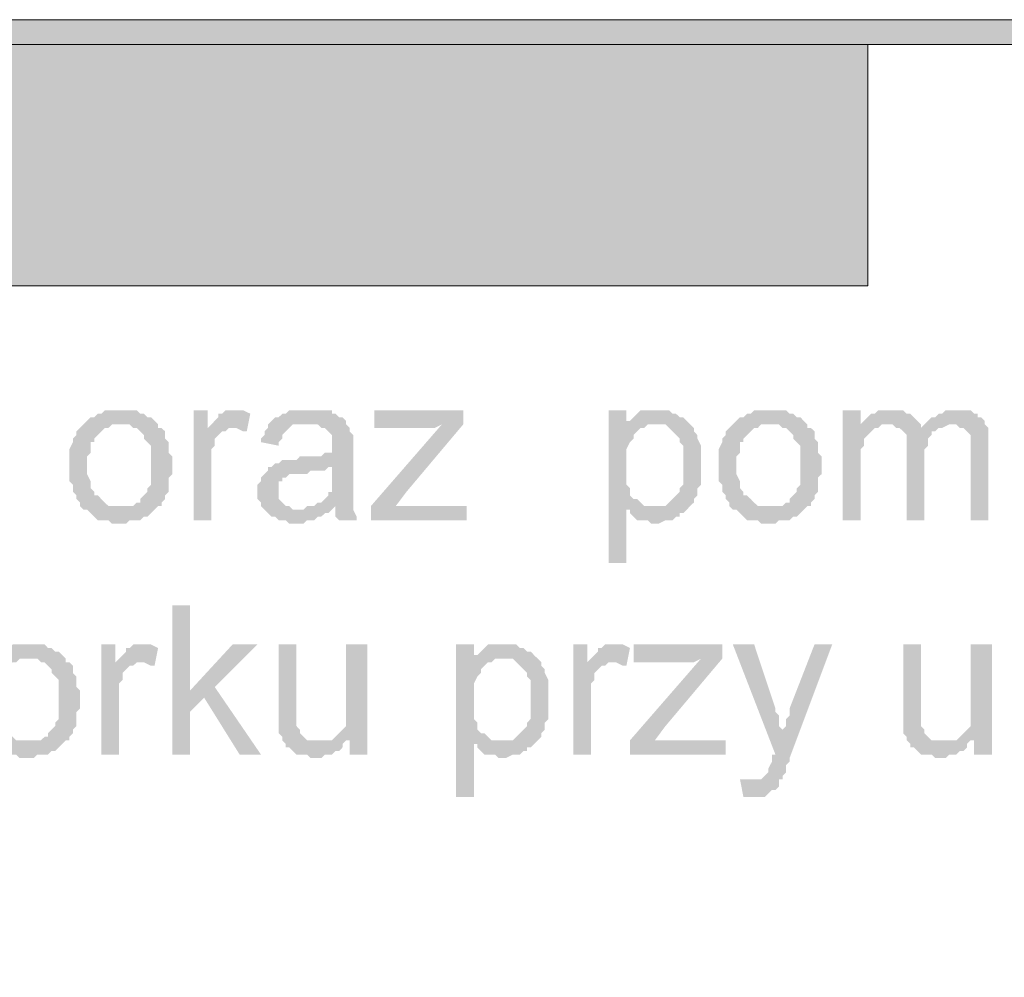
# Model space of a CAD drawing. Header units: millimetres. Extents: x -1147 to 4913, y -2332 to 921.
# Tile 92 of 119: x 4262 to 4321, y -2011 to -1954. Entities that reach past the tile are written whole.
import ezdxf

# ---------------------------------------------------------------- set-up
doc = ezdxf.new("R2010")
doc.units = ezdxf.units.MM
doc.header["$LTSCALE"] = 0.2
doc.layers.add('C00-00-00', color=7, linetype='Continuous')
doc.layers.add('CF7-FB-F5', color=7, linetype='Continuous', true_color=0xf7fbf5)

msp = doc.modelspace()

# ---------------------------------------------------------------- hatches: boundary and pattern name
at = {"layer": 'C00-00-00'}
h = msp.add_hatch(color=256, dxfattribs=at)
h.dxf.hatch_style = 2
h.paths.add_polyline_path([(4061.847, -1954.314), (4061.847, -1955.795), (4876.764, -1955.795)])
h = msp.add_hatch(color=256, dxfattribs=at)
h.dxf.hatch_style = 2
h.paths.add_polyline_path([(4061.847, -1954.314), (4876.764, -1954.314), (4876.764, -1955.795)])
h = msp.add_hatch(color=256, dxfattribs=at)
h.dxf.hatch_style = 2
h.paths.add_polyline_path([(4063.328, -1955.795), (4063.328, -1970.188), (4312.885, -1970.188)])
h = msp.add_hatch(color=256, dxfattribs=at)
h.dxf.hatch_style = 2
h.paths.add_polyline_path([(4063.328, -1955.795), (4312.885, -1955.795), (4312.885, -1970.188)])
h = msp.add_hatch(color=256, dxfattribs=at)
h.dxf.hatch_style = 2
h.paths.add_polyline_path([(4268.221, -1977.596), (4267.374, -1977.596), (4267.162, -1977.808), (4266.953, -1977.808), (4266.74, -1978.019), (4266.528, -1978.019), (4266.315, -1978.232), (4266.106, -1978.443), (4268.859, -1978.443), (4269.068, -1978.655), (4269.28, -1978.655), (4269.493, -1978.866), (4269.706, -1979.079), (4269.706, -1979.289), (4269.914, -1979.502), (4270.127, -1979.713), (4270.127, -1980.983), (4270.127, -1982.041), (4269.914, -1982.253), (4269.914, -1982.465), (4269.706, -1982.677), (4269.493, -1982.888), (4269.493, -1983.101), (4269.28, -1983.101), (4269.068, -1983.311), (4268.221, -1983.311), (4266.106, -1983.524), (4266.315, -1983.524), (4266.528, -1983.735), (4266.74, -1983.947), (4266.953, -1984.158), (4267.587, -1984.158), (4267.8, -1984.369), (4268.646, -1984.369), (4268.859, -1984.158), (4269.493, -1984.158), (4269.706, -1983.947), (4269.914, -1983.947), (4270.127, -1983.735), (4270.34, -1983.524), (4270.553, -1983.311), (4270.761, -1983.311), (4270.761, -1983.101), (4270.974, -1982.888), (4270.974, -1982.677), (4271.187, -1982.465), (4271.187, -1981.618), (4271.399, -1981.407), (4271.399, -1980.349), (4271.187, -1980.137), (4271.187, -1979.502), (4270.974, -1979.289), (4270.974, -1978.866), (4270.761, -1978.655), (4270.553, -1978.655), (4270.553, -1978.443), (4270.34, -1978.232), (4270.127, -1978.019), (4269.914, -1978.019), (4269.706, -1977.808), (4269.493, -1977.808), (4269.28, -1977.596), (4268.646, -1977.596)])
h = msp.add_hatch(color=256, dxfattribs=at)
h.dxf.hatch_style = 2
h.paths.add_polyline_path([(4273.514, -1977.596), (4272.667, -1977.596), (4272.667, -1984.158), (4273.727, -1984.158), (4273.727, -1980.771), (4273.727, -1979.926), (4273.935, -1979.713), (4273.935, -1979.502), (4273.935, -1979.289), (4274.148, -1979.079), (4274.361, -1978.866), (4274.574, -1978.866), (4274.782, -1978.655), (4274.995, -1978.655), (4273.514, -1978.655)])
h = msp.add_hatch(color=256, dxfattribs=at)
h.dxf.hatch_style = 2
h.paths.add_polyline_path([(4274.995, -1977.596), (4274.574, -1977.596), (4274.361, -1977.808), (4274.148, -1977.808), (4274.148, -1978.019), (4273.935, -1978.232), (4273.727, -1978.443), (4273.514, -1978.655), (4275.208, -1978.655), (4275.629, -1978.866), (4275.842, -1978.866), (4276.054, -1977.808), (4275.629, -1977.596), (4275.208, -1977.596)])
h = msp.add_hatch(color=256, dxfattribs=at)
h.dxf.hatch_style = 2
h.paths.add_polyline_path([(4279.654, -1977.596), (4278.382, -1977.596), (4278.169, -1977.808), (4277.96, -1977.808), (4277.748, -1978.019), (4277.535, -1978.019), (4277.322, -1978.232), (4277.11, -1978.443), (4280.075, -1978.443), (4280.288, -1978.655), (4280.501, -1978.655), (4280.709, -1978.866), (4280.922, -1979.079), (4280.922, -1979.713), (4280.922, -1980.137), (4280.501, -1980.137), (4280.288, -1980.349), (4279.016, -1980.349), (4278.807, -1980.56), (4277.96, -1980.56), (4277.748, -1980.771), (4277.535, -1980.771), (4280.922, -1980.983), (4280.922, -1981.407), (4280.922, -1982.465), (4280.709, -1982.465), (4280.709, -1982.677), (4280.501, -1982.888), (4280.288, -1983.101), (4280.075, -1983.101), (4279.863, -1983.311), (4279.654, -1983.311), (4281.135, -1983.311), (4281.135, -1983.947), (4281.347, -1984.158), (4282.403, -1984.158), (4282.403, -1983.947), (4282.19, -1983.524), (4282.19, -1983.311), (4282.19, -1979.926), (4282.19, -1979.079), (4281.981, -1978.866), (4281.981, -1978.655), (4281.769, -1978.443), (4281.769, -1978.232), (4281.556, -1978.019), (4281.347, -1978.019), (4281.135, -1977.808), (4280.922, -1977.808), (4280.922, -1977.596), (4279.863, -1977.596)])
h = msp.add_hatch(color=256, dxfattribs=at)
h.dxf.hatch_style = 2
h.paths.add_polyline_path([(4288.755, -1977.596), (4283.462, -1977.596), (4283.462, -1978.655), (4287.062, -1978.655), (4287.483, -1978.443), (4288.755, -1978.443)])
h = msp.add_hatch(color=256, dxfattribs=at)
h.dxf.hatch_style = 2
h.paths.add_polyline_path([(4298.491, -1977.596), (4297.431, -1977.596), (4297.431, -1986.699), (4298.491, -1986.699), (4298.491, -1983.524), (4300.184, -1983.311), (4299.55, -1983.311), (4299.337, -1983.101), (4299.125, -1982.888), (4298.916, -1982.888), (4298.703, -1982.677), (4298.703, -1982.253), (4298.491, -1982.041), (4298.491, -1980.983), (4298.491, -1979.926), (4298.703, -1979.502), (4298.916, -1979.289), (4298.916, -1979.079), (4299.125, -1978.866), (4299.337, -1978.655), (4299.55, -1978.655), (4298.491, -1978.443)])
h = msp.add_hatch(color=256, dxfattribs=at)
h.dxf.hatch_style = 2
h.paths.add_polyline_path([(4300.184, -1977.596), (4299.337, -1977.596), (4299.125, -1977.808), (4298.916, -1978.019), (4298.703, -1978.232), (4298.491, -1978.232), (4300.184, -1978.443), (4300.818, -1978.443), (4301.031, -1978.655), (4301.244, -1978.866), (4301.452, -1979.079), (4301.665, -1979.289), (4301.665, -1979.502), (4301.878, -1979.713), (4301.878, -1982.041), (4301.665, -1982.253), (4301.665, -1982.465), (4301.452, -1982.677), (4301.244, -1982.888), (4301.031, -1983.101), (4300.818, -1983.311), (4300.184, -1983.311), (4298.491, -1983.524), (4298.703, -1983.524), (4298.703, -1983.735), (4298.916, -1983.947), (4299.125, -1984.158), (4299.759, -1984.158), (4299.971, -1984.369), (4300.397, -1984.369), (4300.818, -1984.158), (4301.244, -1984.158), (4301.452, -1983.947), (4301.665, -1983.947), (4301.665, -1983.735), (4301.878, -1983.735), (4302.09, -1983.524), (4302.299, -1983.311), (4302.512, -1983.101), (4302.512, -1982.888), (4302.724, -1982.677), (4302.724, -1982.253), (4302.937, -1982.041), (4302.937, -1980.771), (4302.937, -1979.713), (4302.724, -1979.289), (4302.724, -1979.079), (4302.512, -1978.866), (4302.512, -1978.655), (4302.299, -1978.443), (4302.09, -1978.232), (4301.878, -1978.019), (4301.665, -1978.019), (4301.452, -1977.808), (4301.244, -1977.808), (4301.031, -1977.596), (4300.605, -1977.596)])
h = msp.add_hatch(color=256, dxfattribs=at)
h.dxf.hatch_style = 2
h.paths.add_polyline_path([(4306.958, -1977.596), (4306.111, -1977.596), (4305.899, -1977.808), (4305.686, -1977.808), (4305.473, -1978.019), (4305.265, -1978.019), (4305.052, -1978.232), (4304.839, -1978.443), (4307.592, -1978.443), (4307.805, -1978.655), (4308.017, -1978.655), (4308.226, -1978.866), (4308.439, -1979.079), (4308.439, -1979.289), (4308.651, -1979.502), (4308.864, -1979.713), (4308.864, -1980.983), (4308.864, -1982.041), (4308.651, -1982.253), (4308.651, -1982.465), (4308.439, -1982.677), (4308.226, -1982.888), (4308.226, -1983.101), (4308.017, -1983.101), (4307.805, -1983.311), (4306.958, -1983.311), (4304.839, -1983.524), (4305.052, -1983.524), (4305.265, -1983.735), (4305.473, -1983.947), (4305.686, -1984.158), (4306.324, -1984.158), (4306.533, -1984.369), (4307.379, -1984.369), (4307.592, -1984.158), (4308.226, -1984.158), (4308.439, -1983.947), (4308.651, -1983.947), (4308.864, -1983.735), (4309.073, -1983.524), (4309.285, -1983.311), (4309.498, -1983.311), (4309.498, -1983.101), (4309.711, -1982.888), (4309.711, -1982.677), (4309.92, -1982.465), (4309.92, -1981.618), (4310.132, -1981.407), (4310.132, -1980.349), (4309.92, -1980.137), (4309.92, -1979.502), (4309.711, -1979.289), (4309.711, -1978.866), (4309.498, -1978.655), (4309.285, -1978.655), (4309.285, -1978.443), (4309.073, -1978.232), (4308.864, -1978.019), (4308.651, -1978.019), (4308.439, -1977.808), (4308.226, -1977.808), (4308.017, -1977.596), (4307.379, -1977.596)])
h = msp.add_hatch(color=256, dxfattribs=at)
h.dxf.hatch_style = 2
h.paths.add_polyline_path([(4312.46, -1977.596), (4311.4, -1977.596), (4311.4, -1984.158), (4312.46, -1984.158), (4312.46, -1979.926), (4312.672, -1979.713), (4312.672, -1979.289), (4312.885, -1979.079), (4313.094, -1978.866), (4313.306, -1978.655), (4312.46, -1978.655)])
h = msp.add_hatch(color=256, dxfattribs=at)
h.dxf.hatch_style = 2
h.paths.add_polyline_path([(4314.366, -1977.596), (4313.519, -1977.596), (4313.306, -1977.808), (4313.094, -1977.808), (4312.885, -1978.019), (4312.672, -1978.232), (4312.46, -1978.443), (4314.366, -1978.443), (4314.574, -1978.655), (4316.059, -1978.655), (4316.059, -1978.443), (4315.847, -1978.232), (4315.634, -1978.019), (4315.425, -1977.808), (4315.213, -1977.808), (4315, -1977.596), (4314.574, -1977.596)])
h = msp.add_hatch(color=256, dxfattribs=at)
h.dxf.hatch_style = 2
h.paths.add_polyline_path([(4318.174, -1977.596), (4317.54, -1977.596), (4317.327, -1977.808), (4317.119, -1977.808), (4316.906, -1978.019), (4316.693, -1978.019), (4316.481, -1978.232), (4316.272, -1978.443), (4318.174, -1978.443), (4318.387, -1978.655), (4318.6, -1978.655), (4318.812, -1978.866), (4319.021, -1979.079), (4319.021, -1984.158), (4320.08, -1984.158), (4320.08, -1979.713), (4320.08, -1978.655), (4319.868, -1978.443), (4319.868, -1978.232), (4319.659, -1978.019), (4319.446, -1978.019), (4319.446, -1977.808), (4319.234, -1977.808), (4319.021, -1977.596), (4318.387, -1977.596)])
h = msp.add_hatch(color=256, dxfattribs=at)
h.dxf.hatch_style = 2
h.paths.add_polyline_path([(4298.491, -1978.232), (4298.491, -1978.443), (4299.55, -1978.655), (4299.759, -1978.443), (4300.184, -1978.443)])
h = msp.add_hatch(color=256, dxfattribs=at)
h.dxf.hatch_style = 2
h.paths.add_polyline_path([(4266.106, -1978.443), (4265.894, -1978.655), (4265.681, -1978.866), (4265.681, -1979.079), (4265.468, -1979.289), (4265.468, -1979.502), (4265.259, -1979.926), (4265.259, -1980.983), (4265.259, -1981.83), (4265.468, -1982.041), (4265.468, -1982.465), (4265.681, -1982.677), (4265.681, -1982.888), (4265.894, -1983.101), (4265.894, -1983.311), (4266.106, -1983.524), (4268.221, -1983.311), (4267.587, -1983.311), (4267.374, -1983.101), (4267.162, -1982.888), (4266.953, -1982.677), (4266.74, -1982.677), (4266.74, -1982.465), (4266.528, -1982.253), (4266.528, -1981.83), (4266.315, -1981.407), (4266.315, -1980.983), (4266.315, -1980.349), (4266.528, -1980.137), (4266.528, -1979.502), (4266.74, -1979.502), (4266.74, -1979.289), (4266.953, -1979.079), (4267.162, -1978.866), (4267.374, -1978.655), (4267.587, -1978.655), (4267.8, -1978.443), (4268.221, -1978.443)])
h = msp.add_hatch(color=256, dxfattribs=at)
h.dxf.hatch_style = 2
h.paths.add_polyline_path([(4277.11, -1978.443), (4277.11, -1978.655), (4276.901, -1978.866), (4276.901, -1979.079), (4276.688, -1979.289), (4276.688, -1979.502), (4277.748, -1979.713), (4277.748, -1979.502), (4277.96, -1979.289), (4277.96, -1979.079), (4278.169, -1978.866), (4278.382, -1978.655), (4278.595, -1978.443), (4279.441, -1978.443)])
h = msp.add_hatch(color=256, dxfattribs=at)
h.dxf.hatch_style = 2
h.paths.add_polyline_path([(4288.755, -1978.443), (4287.483, -1978.443), (4283.249, -1983.311), (4283.249, -1984.158), (4284.73, -1983.311), (4285.368, -1982.465)])
h = msp.add_hatch(color=256, dxfattribs=at)
h.dxf.hatch_style = 2
h.paths.add_polyline_path([(4304.839, -1978.443), (4304.626, -1978.655), (4304.418, -1978.866), (4304.418, -1979.079), (4304.205, -1979.289), (4304.205, -1979.502), (4303.992, -1979.926), (4303.992, -1980.983), (4303.992, -1981.83), (4304.205, -1982.041), (4304.205, -1982.465), (4304.418, -1982.677), (4304.418, -1982.888), (4304.626, -1983.101), (4304.626, -1983.311), (4304.839, -1983.524), (4306.958, -1983.311), (4306.324, -1983.311), (4306.111, -1983.101), (4305.899, -1982.888), (4305.686, -1982.677), (4305.473, -1982.677), (4305.473, -1982.465), (4305.265, -1982.253), (4305.265, -1981.83), (4305.052, -1981.407), (4305.052, -1980.983), (4305.052, -1980.349), (4305.265, -1980.137), (4305.265, -1979.502), (4305.473, -1979.502), (4305.473, -1979.289), (4305.686, -1979.079), (4305.899, -1978.866), (4306.111, -1978.655), (4306.324, -1978.655), (4306.533, -1978.443), (4306.958, -1978.443)])
h = msp.add_hatch(color=256, dxfattribs=at)
h.dxf.hatch_style = 2
h.paths.add_polyline_path([(4312.46, -1978.443), (4312.46, -1978.655), (4313.519, -1978.655), (4313.732, -1978.443), (4314.153, -1978.443)])
h = msp.add_hatch(color=256, dxfattribs=at)
h.dxf.hatch_style = 2
h.paths.add_polyline_path([(4316.272, -1978.443), (4316.059, -1978.655), (4314.787, -1978.655), (4315, -1978.866), (4315.213, -1979.079), (4315.213, -1984.158), (4316.272, -1984.158), (4316.272, -1980.349), (4316.272, -1979.926), (4316.481, -1979.713), (4316.481, -1979.289), (4316.693, -1979.079), (4316.693, -1978.866), (4316.906, -1978.866), (4317.119, -1978.655), (4317.327, -1978.655), (4317.753, -1978.443), (4317.966, -1978.443)])
h = msp.add_hatch(color=256, dxfattribs=at)
h.dxf.hatch_style = 2
h.paths.add_polyline_path([(4277.535, -1980.771), (4277.322, -1980.983), (4277.11, -1980.983), (4277.11, -1981.194), (4276.901, -1981.407), (4276.688, -1981.618), (4276.688, -1981.83), (4276.476, -1982.041), (4276.476, -1982.465), (4276.476, -1982.888), (4276.688, -1983.101), (4276.688, -1983.311), (4276.901, -1983.524), (4277.11, -1983.735), (4277.322, -1983.947), (4277.535, -1983.947), (4277.748, -1984.158), (4278.169, -1984.158), (4278.382, -1984.369), (4279.229, -1984.369), (4279.441, -1984.158), (4279.863, -1984.158), (4280.075, -1983.947), (4280.288, -1983.947), (4280.501, -1983.735), (4280.709, -1983.735), (4280.922, -1983.524), (4278.595, -1983.524), (4278.382, -1983.311), (4278.169, -1983.311), (4277.96, -1983.101), (4277.748, -1982.888), (4277.748, -1982.465), (4277.748, -1981.83), (4277.96, -1981.83), (4277.96, -1981.618), (4278.169, -1981.618), (4278.382, -1981.407), (4279.441, -1981.407), (4279.654, -1981.194), (4280.501, -1981.194), (4280.709, -1980.983), (4280.922, -1980.983)])
h = msp.add_hatch(color=256, dxfattribs=at)
h.dxf.hatch_style = 2
h.paths.add_polyline_path([(4279.654, -1983.311), (4279.441, -1983.311), (4279.229, -1983.524), (4279.016, -1983.524), (4280.922, -1983.524), (4281.135, -1983.311)])
h = msp.add_hatch(color=256, dxfattribs=at)
h.dxf.hatch_style = 2
h.paths.add_polyline_path([(4288.968, -1983.311), (4284.73, -1983.311), (4283.249, -1984.158), (4288.968, -1984.158)])
h = msp.add_hatch(color=256, dxfattribs=at)
h.dxf.hatch_style = 2
h.paths.add_polyline_path([(4272.455, -1989.238), (4271.399, -1989.238), (4271.399, -1998.128), (4272.455, -1998.128), (4272.455, -1995.588), (4273.301, -1994.741), (4272.455, -1994.319)])
h = msp.add_hatch(color=256, dxfattribs=at)
h.dxf.hatch_style = 2
h.paths.add_polyline_path([(4262.719, -1991.566), (4261.873, -1991.566), (4261.66, -1991.779), (4261.447, -1991.779), (4261.239, -1991.989), (4261.026, -1991.989), (4260.813, -1992.202), (4260.605, -1992.413), (4263.353, -1992.413), (4263.566, -1992.625), (4263.779, -1992.625), (4263.987, -1992.836), (4264.2, -1993.049), (4264.2, -1993.26), (4264.413, -1993.472), (4264.621, -1993.683), (4264.621, -1994.953), (4264.621, -1996.011), (4264.413, -1996.224), (4264.413, -1996.434), (4264.2, -1996.647), (4263.987, -1996.858), (4263.987, -1997.07), (4263.779, -1997.07), (4263.566, -1997.281), (4262.719, -1997.281), (4260.605, -1997.494), (4260.813, -1997.494), (4261.026, -1997.705), (4261.239, -1997.917), (4261.447, -1998.128), (4262.085, -1998.128), (4262.294, -1998.339), (4263.141, -1998.339), (4263.353, -1998.128), (4263.987, -1998.128), (4264.2, -1997.917), (4264.413, -1997.917), (4264.621, -1997.705), (4264.834, -1997.494), (4265.047, -1997.281), (4265.259, -1997.281), (4265.259, -1997.07), (4265.468, -1996.858), (4265.468, -1996.647), (4265.681, -1996.434), (4265.681, -1995.588), (4265.894, -1995.377), (4265.894, -1994.319), (4265.681, -1994.106), (4265.681, -1993.472), (4265.468, -1993.26), (4265.468, -1992.836), (4265.259, -1992.625), (4265.047, -1992.625), (4265.047, -1992.413), (4264.834, -1992.202), (4264.621, -1991.989), (4264.413, -1991.989), (4264.2, -1991.779), (4263.987, -1991.779), (4263.779, -1991.566), (4263.141, -1991.566)])
h = msp.add_hatch(color=256, dxfattribs=at)
h.dxf.hatch_style = 2
h.paths.add_polyline_path([(4268.008, -1991.566), (4267.162, -1991.566), (4267.162, -1998.128), (4268.221, -1998.128), (4268.221, -1994.741), (4268.221, -1993.895), (4268.434, -1993.683), (4268.434, -1993.472), (4268.434, -1993.26), (4268.646, -1993.049), (4268.859, -1992.836), (4269.068, -1992.836), (4269.28, -1992.625), (4269.493, -1992.625), (4268.008, -1992.625)])
h = msp.add_hatch(color=256, dxfattribs=at)
h.dxf.hatch_style = 2
h.paths.add_polyline_path([(4269.493, -1991.566), (4269.068, -1991.566), (4268.859, -1991.779), (4268.646, -1991.779), (4268.646, -1991.989), (4268.434, -1992.202), (4268.221, -1992.413), (4268.008, -1992.625), (4269.706, -1992.625), (4270.127, -1992.836), (4270.34, -1992.836), (4270.553, -1991.779), (4270.127, -1991.566), (4269.706, -1991.566)])
h = msp.add_hatch(color=256, dxfattribs=at)
h.dxf.hatch_style = 2
h.paths.add_polyline_path([(4276.476, -1991.566), (4274.995, -1991.566), (4272.455, -1994.319), (4273.301, -1994.741), (4275.416, -1998.128), (4276.688, -1998.128), (4273.935, -1994.106)])
h = msp.add_hatch(color=256, dxfattribs=at)
h.dxf.hatch_style = 2
h.paths.add_polyline_path([(4278.807, -1991.566), (4277.748, -1991.566), (4277.748, -1996.858), (4277.96, -1997.07), (4277.96, -1997.281), (4278.169, -1997.494), (4278.169, -1997.705), (4278.382, -1997.705), (4278.595, -1997.917), (4278.807, -1998.128), (4279.441, -1998.128), (4279.654, -1998.339), (4280.288, -1998.339), (4280.501, -1998.128), (4280.922, -1998.128), (4281.135, -1997.917), (4281.347, -1997.917), (4281.556, -1997.705), (4281.556, -1997.494), (4281.769, -1997.281), (4279.441, -1997.281), (4279.229, -1997.07), (4279.016, -1996.858), (4279.016, -1996.647), (4278.807, -1996.434), (4278.807, -1996.224), (4278.807, -1995.164)])
h = msp.add_hatch(color=256, dxfattribs=at)
h.dxf.hatch_style = 2
h.paths.add_polyline_path([(4283.037, -1991.566), (4281.769, -1991.566), (4281.769, -1995.164), (4281.769, -1996.434), (4281.556, -1996.647), (4281.347, -1996.858), (4281.135, -1997.07), (4281.981, -1997.281), (4281.981, -1998.128), (4283.037, -1998.128)])
h = msp.add_hatch(color=256, dxfattribs=at)
h.dxf.hatch_style = 2
h.paths.add_polyline_path([(4289.389, -1991.566), (4288.33, -1991.566), (4288.33, -2000.669), (4289.389, -2000.669), (4289.389, -1997.494), (4291.083, -1997.281), (4290.449, -1997.281), (4290.236, -1997.07), (4290.023, -1996.858), (4289.811, -1996.858), (4289.602, -1996.647), (4289.602, -1996.224), (4289.389, -1996.011), (4289.389, -1994.953), (4289.389, -1993.895), (4289.602, -1993.472), (4289.811, -1993.26), (4289.811, -1993.049), (4290.023, -1992.836), (4290.236, -1992.625), (4290.449, -1992.625), (4289.389, -1992.413)])
h = msp.add_hatch(color=256, dxfattribs=at)
h.dxf.hatch_style = 2
h.paths.add_polyline_path([(4291.083, -1991.566), (4290.236, -1991.566), (4290.023, -1991.779), (4289.811, -1991.989), (4289.602, -1992.202), (4289.389, -1992.202), (4291.083, -1992.413), (4291.717, -1992.413), (4291.93, -1992.625), (4292.142, -1992.836), (4292.351, -1993.049), (4292.564, -1993.26), (4292.564, -1993.472), (4292.776, -1993.683), (4292.776, -1996.011), (4292.564, -1996.224), (4292.564, -1996.434), (4292.351, -1996.647), (4292.142, -1996.858), (4291.93, -1997.07), (4291.717, -1997.281), (4291.083, -1997.281), (4289.389, -1997.494), (4289.602, -1997.494), (4289.602, -1997.705), (4289.811, -1997.917), (4290.023, -1998.128), (4290.657, -1998.128), (4290.87, -1998.339), (4291.295, -1998.339), (4291.717, -1998.128), (4292.142, -1998.128), (4292.351, -1997.917), (4292.564, -1997.917), (4292.564, -1997.705), (4292.776, -1997.705), (4292.985, -1997.494), (4293.198, -1997.281), (4293.41, -1997.07), (4293.41, -1996.858), (4293.623, -1996.647), (4293.623, -1996.224), (4293.832, -1996.011), (4293.832, -1994.741), (4293.832, -1993.683), (4293.623, -1993.26), (4293.623, -1993.049), (4293.41, -1992.836), (4293.41, -1992.625), (4293.198, -1992.413), (4292.985, -1992.202), (4292.776, -1991.989), (4292.564, -1991.989), (4292.351, -1991.779), (4292.142, -1991.779), (4291.93, -1991.566), (4291.504, -1991.566)])
h = msp.add_hatch(color=256, dxfattribs=at)
h.dxf.hatch_style = 2
h.paths.add_polyline_path([(4296.163, -1991.566), (4295.316, -1991.566), (4295.316, -1998.128), (4296.372, -1998.128), (4296.372, -1994.741), (4296.372, -1993.895), (4296.584, -1993.683), (4296.584, -1993.472), (4296.584, -1993.26), (4296.797, -1993.049), (4297.01, -1992.836), (4297.223, -1992.836), (4297.431, -1992.625), (4297.644, -1992.625), (4296.163, -1992.625)])
h = msp.add_hatch(color=256, dxfattribs=at)
h.dxf.hatch_style = 2
h.paths.add_polyline_path([(4297.644, -1991.566), (4297.223, -1991.566), (4297.01, -1991.779), (4296.797, -1991.779), (4296.797, -1991.989), (4296.584, -1992.202), (4296.372, -1992.413), (4296.163, -1992.625), (4297.857, -1992.625), (4298.278, -1992.836), (4298.491, -1992.836), (4298.703, -1991.779), (4298.278, -1991.566), (4297.857, -1991.566)])
h = msp.add_hatch(color=256, dxfattribs=at)
h.dxf.hatch_style = 2
h.paths.add_polyline_path([(4304.205, -1991.566), (4298.916, -1991.566), (4298.916, -1992.625), (4302.512, -1992.625), (4302.937, -1992.413), (4304.205, -1992.413)])
h = msp.add_hatch(color=256, dxfattribs=at)
h.dxf.hatch_style = 2
h.paths.add_polyline_path([(4306.111, -1991.566), (4304.839, -1991.566), (4307.379, -1998.128), (4307.805, -1996.858), (4307.805, -1996.647), (4307.592, -1996.434), (4307.592, -1995.8), (4307.379, -1995.588), (4307.379, -1995.377)])
h = msp.add_hatch(color=256, dxfattribs=at)
h.dxf.hatch_style = 2
h.paths.add_polyline_path([(4310.766, -1991.566), (4309.711, -1991.566), (4308.226, -1995.377), (4308.226, -1995.8), (4308.017, -1996.011), (4308.017, -1996.434), (4307.805, -1996.647), (4307.805, -1996.858), (4307.379, -1998.128), (4307.171, -1998.128), (4307.171, -1998.552), (4306.958, -1998.975), (4306.958, -1999.186), (4306.745, -1999.398), (4306.533, -1999.609), (4305.899, -1999.609), (4307.805, -1999.609), (4307.805, -1999.398), (4308.017, -1999.186), (4308.017, -1998.763), (4308.226, -1998.552), (4308.226, -1998.339)])
h = msp.add_hatch(color=256, dxfattribs=at)
h.dxf.hatch_style = 2
h.paths.add_polyline_path([(4316.059, -1991.566), (4315, -1991.566), (4315, -1996.858), (4315.213, -1997.07), (4315.213, -1997.281), (4315.425, -1997.494), (4315.425, -1997.705), (4315.634, -1997.705), (4315.847, -1997.917), (4316.059, -1998.128), (4316.693, -1998.128), (4316.906, -1998.339), (4317.54, -1998.339), (4317.753, -1998.128), (4318.174, -1998.128), (4318.387, -1997.917), (4318.6, -1997.917), (4318.812, -1997.705), (4318.812, -1997.494), (4319.021, -1997.281), (4316.693, -1997.281), (4316.481, -1997.07), (4316.272, -1996.858), (4316.272, -1996.647), (4316.059, -1996.434), (4316.059, -1996.224), (4316.059, -1995.164)])
h = msp.add_hatch(color=256, dxfattribs=at)
h.dxf.hatch_style = 2
h.paths.add_polyline_path([(4320.293, -1991.566), (4319.021, -1991.566), (4319.021, -1995.164), (4319.021, -1996.434), (4318.812, -1996.647), (4318.6, -1996.858), (4318.387, -1997.07), (4319.234, -1997.281), (4319.234, -1998.128), (4320.293, -1998.128)])
h = msp.add_hatch(color=256, dxfattribs=at)
h.dxf.hatch_style = 2
h.paths.add_polyline_path([(4289.389, -1992.202), (4289.389, -1992.413), (4290.449, -1992.625), (4290.657, -1992.413), (4291.083, -1992.413)])
h = msp.add_hatch(color=256, dxfattribs=at)
h.dxf.hatch_style = 2
h.paths.add_polyline_path([(4260.605, -1992.413), (4260.392, -1992.625), (4260.179, -1992.836), (4260.179, -1993.049), (4259.966, -1993.26), (4259.966, -1993.472), (4259.758, -1993.895), (4259.758, -1994.953), (4259.758, -1995.8), (4259.966, -1996.011), (4259.966, -1996.434), (4260.179, -1996.647), (4260.179, -1996.858), (4260.392, -1997.07), (4260.392, -1997.281), (4260.605, -1997.494), (4262.719, -1997.281), (4262.085, -1997.281), (4261.873, -1997.07), (4261.66, -1996.858), (4261.447, -1996.647), (4261.239, -1996.647), (4261.239, -1996.434), (4261.026, -1996.224), (4261.026, -1995.8), (4260.813, -1995.377), (4260.813, -1994.953), (4260.813, -1994.319), (4261.026, -1994.106), (4261.026, -1993.472), (4261.239, -1993.472), (4261.239, -1993.26), (4261.447, -1993.049), (4261.66, -1992.836), (4261.873, -1992.625), (4262.085, -1992.625), (4262.294, -1992.413), (4262.719, -1992.413)])
h = msp.add_hatch(color=256, dxfattribs=at)
h.dxf.hatch_style = 2
h.paths.add_polyline_path([(4304.205, -1992.413), (4302.937, -1992.413), (4298.703, -1997.281), (4298.703, -1998.128), (4300.184, -1997.281), (4300.818, -1996.434)])
h = msp.add_hatch(color=256, dxfattribs=at)
h.dxf.hatch_style = 2
h.paths.add_polyline_path([(4281.135, -1997.07), (4280.922, -1997.281), (4280.075, -1997.281), (4281.981, -1997.281)])
h = msp.add_hatch(color=256, dxfattribs=at)
h.dxf.hatch_style = 2
h.paths.add_polyline_path([(4318.387, -1997.07), (4318.174, -1997.281), (4317.327, -1997.281), (4319.234, -1997.281)])
h = msp.add_hatch(color=256, dxfattribs=at)
h.dxf.hatch_style = 2
h.paths.add_polyline_path([(4304.418, -1997.281), (4300.184, -1997.281), (4298.703, -1998.128), (4304.418, -1998.128)])
h = msp.add_hatch(color=256, dxfattribs=at)
h.dxf.hatch_style = 2
h.paths.add_polyline_path([(4305.265, -1999.609), (4305.473, -2000.669), (4306.745, -2000.669), (4306.958, -2000.456), (4307.171, -2000.245), (4307.379, -2000.245), (4307.592, -2000.033), (4307.592, -1999.609), (4305.473, -1999.609)])
at = {"layer": 'CF7-FB-F5'}
h = msp.add_hatch(color=256, dxfattribs=at)
h.dxf.hatch_style = 2
h.paths.add_polyline_path([(4268.008, -1957.699), (4258.698, -1957.699), (4258.698, -1958.759), (4262.507, -1958.759), (4262.507, -1966.801), (4264.2, -1966.801), (4264.2, -1958.759), (4268.008, -1958.759)])
h = msp.add_hatch(color=256, dxfattribs=at)
h.dxf.hatch_style = 2
h.paths.add_polyline_path([(4270.34, -1957.699), (4268.434, -1957.699), (4272.88, -1962.992), (4273.727, -1961.934), (4273.514, -1961.721), (4273.514, -1961.51), (4273.301, -1961.298), (4273.089, -1961.087), (4272.88, -1960.874), (4272.88, -1960.663), (4272.667, -1960.451)])
h = msp.add_hatch(color=256, dxfattribs=at)
h.dxf.hatch_style = 2
h.paths.add_polyline_path([(4279.229, -1957.699), (4277.322, -1957.699), (4274.995, -1960.451), (4274.782, -1960.663), (4274.574, -1960.874), (4274.361, -1961.298), (4274.148, -1961.51), (4274.148, -1961.721), (4273.935, -1961.721), (4273.727, -1961.934), (4272.88, -1962.992), (4272.88, -1966.801), (4274.361, -1966.801), (4274.361, -1962.992)])
h = msp.add_hatch(color=256, dxfattribs=at)
h.dxf.hatch_style = 2
h.paths.add_polyline_path([(4285.577, -1957.699), (4283.884, -1957.699), (4283.675, -1957.912), (4283.249, -1957.912), (4283.037, -1958.123), (4282.828, -1958.123), (4282.403, -1958.335), (4282.19, -1958.335), (4281.981, -1958.546), (4281.769, -1958.759), (4281.556, -1958.97), (4281.347, -1959.182), (4281.135, -1959.393), (4280.922, -1959.604), (4280.709, -1959.817), (4280.709, -1960.027), (4280.501, -1960.24), (4280.501, -1960.451), (4280.288, -1960.663), (4280.288, -1961.087), (4280.075, -1961.51), (4280.075, -1963.202), (4280.288, -1963.415), (4280.288, -1963.838), (4280.501, -1964.262), (4280.501, -1964.473), (4280.709, -1964.685), (4280.922, -1964.896), (4280.922, -1965.109), (4281.135, -1965.32), (4281.347, -1965.532), (4281.556, -1965.743), (4281.769, -1965.956), (4285.368, -1965.956), (4284.943, -1965.956), (4284.73, -1965.743), (4284.096, -1965.743), (4283.675, -1965.532), (4283.462, -1965.532), (4283.249, -1965.32), (4283.037, -1965.32), (4282.828, -1965.109), (4282.615, -1964.896), (4282.403, -1964.685), (4282.19, -1964.473), (4282.19, -1964.262), (4281.981, -1964.049), (4281.981, -1963.838), (4281.769, -1963.415), (4281.769, -1962.145), (4281.769, -1960.874), (4281.981, -1960.663), (4281.981, -1960.451), (4282.19, -1960.24), (4282.19, -1960.027), (4282.403, -1959.817), (4282.615, -1959.604), (4282.828, -1959.393), (4283.037, -1959.393), (4283.249, -1959.182), (4283.462, -1959.182), (4283.675, -1958.97), (4283.884, -1958.97), (4284.309, -1958.759), (4284.943, -1958.759), (4285.156, -1958.546), (4288.968, -1958.546), (4288.755, -1958.546), (4288.543, -1958.335), (4288.33, -1958.123), (4288.121, -1958.123), (4287.909, -1957.912), (4287.483, -1957.912), (4287.27, -1957.699), (4286.002, -1957.699)])
h = msp.add_hatch(color=256, dxfattribs=at)
h.dxf.hatch_style = 2
h.paths.add_polyline_path([(4298.069, -1957.699), (4296.372, -1957.699), (4296.372, -1964.049), (4296.372, -1964.896), (4296.163, -1965.109), (4296.163, -1965.32), (4295.95, -1965.532), (4295.738, -1965.743), (4295.104, -1965.743), (4294.678, -1965.956), (4297.431, -1965.956), (4297.644, -1965.743), (4297.644, -1965.532), (4297.857, -1965.32), (4297.857, -1964.262), (4298.069, -1963.838)])
h = msp.add_hatch(color=256, dxfattribs=at)
h.dxf.hatch_style = 2
h.paths.add_polyline_path([(4302.299, -1966.801), (4302.299, -1957.699), (4300.818, -1957.699), (4300.818, -1966.801)])
h = msp.add_hatch(color=256, dxfattribs=at)
h.dxf.hatch_style = 2
h.paths.add_polyline_path([(4288.968, -1958.546), (4285.577, -1958.546), (4285.79, -1958.546), (4286.002, -1958.759), (4287.062, -1958.759), (4287.27, -1958.97), (4287.483, -1959.182), (4287.696, -1959.182), (4287.909, -1959.393), (4288.121, -1959.604), (4288.33, -1959.817), (4288.33, -1960.027), (4288.543, -1960.24), (4288.755, -1960.451), (4290.236, -1960.24), (4290.236, -1960.027), (4290.023, -1959.817), (4289.811, -1959.604), (4289.811, -1959.393), (4289.602, -1959.182), (4289.389, -1958.97), (4289.177, -1958.759)])
h = msp.add_hatch(color=256, dxfattribs=at)
h.dxf.hatch_style = 2
h.paths.add_polyline_path([(4306.958, -1961.51), (4306.958, -1960.24), (4305.266, -1960.24), (4305.266, -1961.51)])
h = msp.add_hatch(color=256, dxfattribs=at)
h.dxf.hatch_style = 2
h.paths.add_polyline_path([(4288.968, -1963.626), (4288.755, -1963.838), (4288.755, -1964.262), (4288.543, -1964.473), (4288.33, -1964.685), (4288.33, -1964.896), (4288.121, -1965.109), (4287.909, -1965.109), (4287.696, -1965.32), (4287.483, -1965.32), (4287.27, -1965.532), (4287.062, -1965.743), (4286.424, -1965.743), (4286.211, -1965.956), (4281.981, -1965.956), (4282.19, -1966.166), (4282.403, -1966.379), (4282.828, -1966.379), (4283.037, -1966.59), (4283.249, -1966.59), (4283.462, -1966.801), (4284.943, -1966.801), (4285.156, -1967.013), (4286.002, -1967.013), (4286.424, -1966.801), (4287.27, -1966.801), (4287.696, -1966.59), (4287.909, -1966.59), (4288.121, -1966.379), (4288.33, -1966.379), (4288.755, -1966.166), (4288.755, -1965.956), (4288.968, -1965.956), (4289.177, -1965.743), (4289.389, -1965.532), (4289.602, -1965.32), (4289.811, -1965.109), (4290.023, -1964.896), (4290.023, -1964.685), (4290.236, -1964.473), (4290.236, -1964.262), (4290.449, -1963.838)])
h = msp.add_hatch(color=256, dxfattribs=at)
h.dxf.hatch_style = 2
h.paths.add_polyline_path([(4292.985, -1964.049), (4291.504, -1964.262), (4291.504, -1965.109), (4291.717, -1965.32), (4291.717, -1965.532), (4291.93, -1965.743), (4291.93, -1965.956), (4292.142, -1966.166), (4292.351, -1966.166), (4292.564, -1966.379), (4292.776, -1966.59), (4292.985, -1966.59), (4293.41, -1966.801), (4294.044, -1966.801), (4294.257, -1967.013), (4294.891, -1967.013), (4295.316, -1966.801), (4296.163, -1966.801), (4296.584, -1966.59), (4296.797, -1966.379), (4297.01, -1966.166), (4297.223, -1966.166), (4297.431, -1965.956), (4294.47, -1965.956), (4294.257, -1965.743), (4293.623, -1965.743), (4293.41, -1965.532), (4293.198, -1965.32), (4293.198, -1965.109), (4292.985, -1964.896), (4292.985, -1964.473)])
h = msp.add_hatch(color=256, dxfattribs=at)
h.dxf.hatch_style = 2
h.paths.add_polyline_path([(4306.958, -1966.801), (4306.958, -1965.532), (4305.266, -1965.532), (4305.266, -1966.801)])

# ---------------------------------------------------------------- linework, layer by layer
at = {"layer": 'C00-00-00', "lineweight": 0}
for points in [[(4876.764, -2017.178), (4876.764, -1954.313), (4061.847, -1954.313), (4061.847, -2017.178)], [(4875.282, -2017.178), (4875.282, -1955.794), (4063.328, -1955.794), (4063.328, -2017.178)], [(4312.885, -1970.188), (4312.885, -1955.795), (4063.33, -1955.795), (4063.33, -1970.188)]]:
    msp.add_lwpolyline(points, close=True, dxfattribs=at)

doc.saveas('drawing.dxf')
